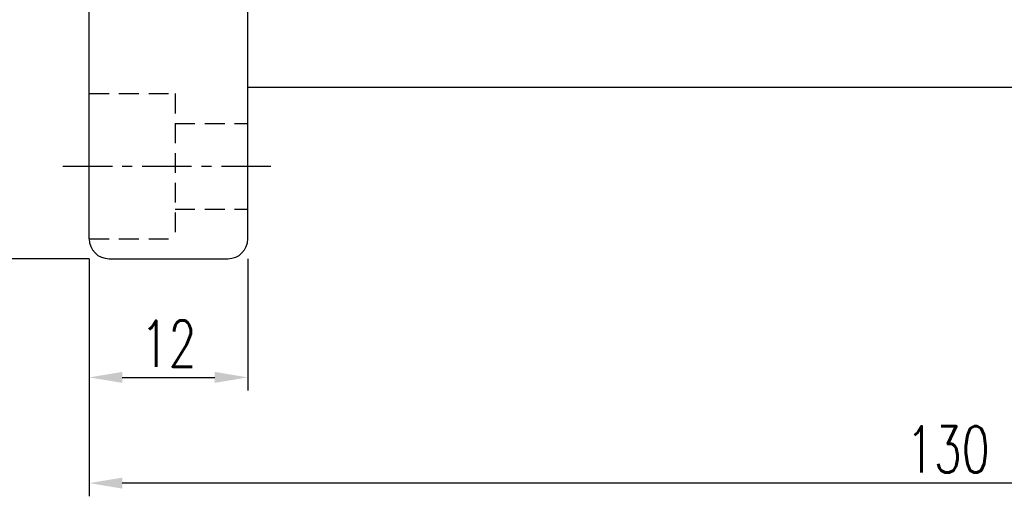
# Model space of a CAD drawing. Extents: x -172 to 880, y 28 to 165.
# Tile 2 of 51: x 730 to 805, y 58 to 94. Entities that reach past the tile are written whole.
import ezdxf

# ---------------------------------------------------------------- set-up
doc = ezdxf.new("R2010")
doc.units = 0
doc.header["$LTSCALE"] = 3
doc.header["$MEASUREMENT"] = 0
doc.header["$PDSIZE"] = -1
doc.linetypes.add('CENTER', pattern=[2, 1.25, -0.25, 0.25, -0.25])
doc.linetypes.add('DASHED', pattern=[0.75, 0.5, -0.25])
doc.layers.get('DEFPOINTS').update_dxf_attribs({"linetype": 'CONTINUOUS'})
for name, color, linetype in [('CL', 1, 'CENTER'), ('DIM', 4, 'CONTINUOUS'), ('HID', 2, 'DASHED'), ('OUT', 3, 'CONTINUOUS')]:
    doc.layers.add(name, color=color, linetype=linetype)
doc.styles.add('DIM-7', font='SIMPLEX.shx', dxfattribs={"width": 0.7, "bigfont": 'chineset.shx'})
doc.dimstyles.new('CNS', dxfattribs={"dimtxt": 3.5, "dimasz": 2.5, "dimexe": 1, "dimexo": 1.5, "dimgap": 0.09, "dimtad": 0, "dimdsep": 46, "dimtxsty": 'DIM-7', "dimcen": 0.09, "dimclrd": 1, "dimclre": 1, "dimclrt": 4, "dimadec": 0, "dimazin": 0, "dimtfac": 1, "dimtix": 1, "dimtmove": 2, "dimatfit": 3, "dimfxl": 1, "dimtvp": 0.971429, "dimtolj": 1, "dimarcsym": 0})

# ---------------------------------------------------------------- blocks, each defined once
blk = doc.blocks.new('*D7')
at = {"layer": 'DEFPOINTS', "color": 0, "transparency": 16777216}
for p in [(865.748, 90.372), (735.748, 77.062), (735.748, 58.883)]:
    blk.add_point(p, dxfattribs=at)
at = {"layer": 'DIM', "color": 0, "lineweight": -2, "transparency": 16777216}
for p, q in [((865.748, 88.872), (865.748, 57.883)), ((735.748, 75.562), (735.748, 57.883)), ((863.248, 58.883), (738.248, 58.883))]:
    blk.add_line(p, q, dxfattribs=at)
at = {"layer": 'DIM', "color": 0, "transparency": 16777216}
for points in [[(738.248, 59.299), (738.248, 58.466), (735.748, 58.883)], [(863.248, 59.299), (863.248, 58.466), (865.748, 58.883)]]:
    blk.add_solid(points, dxfattribs=at)
at = {"layer": 'DIM', "color": 0, "transparency": 16777216, "insert": (800.748, 61.433), "char_height": 3.5, "attachment_point": 5, "style": 'DIM-7'}
blk.add_mtext('\\A1;130', dxfattribs=at)
blk = doc.blocks.new('*D8')
at = {"layer": 'DEFPOINTS', "color": 0, "transparency": 16777216}
for p in [(725.912, 147.872), (737.248, 147.872), (737.248, 75.872)]:
    blk.add_point(p, dxfattribs=at)
at = {"layer": 'DIM', "color": 0, "lineweight": -2, "transparency": 16777216}
for p, q in [((735.748, 147.872), (724.912, 147.872)), ((725.912, 78.372), (725.912, 145.372)), ((735.748, 75.872), (724.912, 75.872))]:
    blk.add_line(p, q, dxfattribs=at)
at = {"layer": 'DIM', "color": 0, "transparency": 16777216}
for points in [[(725.495, 145.372), (726.329, 145.372), (725.912, 147.872)], [(725.495, 78.372), (726.329, 78.372), (725.912, 75.872)]]:
    blk.add_solid(points, dxfattribs=at)
at = {"layer": 'DIM', "color": 0, "transparency": 16777216, "insert": (723.362, 111.872), "char_height": 3.5, "attachment_point": 5, "rotation": 90, "style": 'DIM-7'}
blk.add_mtext('\\A1;%%C72', dxfattribs=at)
blk = doc.blocks.new('*D9')
at = {"layer": 'DEFPOINTS', "color": 0, "transparency": 16777216}
for p in [(735.748, 77.372), (747.748, 77.372), (747.748, 66.888)]:
    blk.add_point(p, dxfattribs=at)
at = {"layer": 'DIM', "color": 0, "lineweight": -2, "transparency": 16777216}
for p, q in [((735.748, 75.872), (735.748, 65.888)), ((747.748, 75.872), (747.748, 65.888)), ((738.248, 66.888), (745.248, 66.888))]:
    blk.add_line(p, q, dxfattribs=at)
at = {"layer": 'DIM', "color": 0, "transparency": 16777216}
for points in [[(738.248, 67.305), (738.248, 66.472), (735.748, 66.888)], [(745.248, 67.305), (745.248, 66.472), (747.748, 66.888)]]:
    blk.add_solid(points, dxfattribs=at)
at = {"layer": 'DIM', "color": 0, "transparency": 16777216, "insert": (741.748, 69.438), "char_height": 3.5, "attachment_point": 5, "style": 'DIM-7'}
blk.add_mtext('\\A1;12', dxfattribs=at)

msp = doc.modelspace()

# ---------------------------------------------------------------- linework, layer by layer
at = {"layer": 'CL', "color": 7}
msp.add_line((733.748, 82.872), (749.748, 82.872), dxfattribs=at)
at = {"layer": 'HID', "color": 7}
for p, q in [((735.748, 88.372), (742.248, 88.372)), ((742.248, 88.372), (742.248, 77.372)), ((742.248, 86.122), (747.748, 86.122)), ((742.248, 79.622), (747.748, 79.622)), ((735.748, 77.372), (742.248, 77.372))]:
    msp.add_line(p, q, dxfattribs=at)
at = {"layer": 'OUT', "color": 7}
for p, q in [((735.748, 77.372), (735.748, 146.372)), ((747.748, 77.372), (747.748, 146.372)), ((747.748, 88.872), (864.248, 88.872)), ((737.248, 75.872), (746.248, 75.872))]:
    msp.add_line(p, q, dxfattribs=at)
for centre, start, end in [((737.248, 77.372), 180, 270), ((746.248, 77.372), 270, 360)]:
    msp.add_arc(centre, 1.5, start, end, dxfattribs=at)

# ---------------------------------------------------------------- dimensions: what is measured, and where the dimension line sits
at = {"layer": 'DIM', "color": 7}
dim = msp.add_linear_dim(base=(725.912, 147.872), p1=(737.248, 75.872), p2=(737.248, 147.872), angle=90, text='%%C<>', dimstyle='CNS', override={"dimgap": 0.8, "dimtad": 1, "dimclrd": 0, "dimclre": 0, "dimclrt": 0, "dimtmove": 0}, dxfattribs=at)
dim.commit()
dim.dimension.update_dxf_attribs({"geometry": '*D8', "text_midpoint": (723.362, 111.872)})
dim = msp.add_linear_dim(base=(735.748, 58.883), p1=(865.748, 90.372), p2=(735.748, 77.062), dimstyle='CNS', override={"dimgap": 0.8, "dimtad": 1, "dimclrd": 0, "dimclre": 0, "dimclrt": 0, "dimtmove": 0}, dxfattribs=at)
dim.commit()
dim.dimension.update_dxf_attribs({"geometry": '*D7', "text_midpoint": (800.748, 61.433)})
dim = msp.add_linear_dim(base=(747.748, 66.888), p1=(735.748, 77.372), p2=(747.748, 77.372), dimstyle='CNS', override={"dimgap": 0.8, "dimtad": 1, "dimclrd": 0, "dimclre": 0, "dimclrt": 0, "dimtmove": 0}, dxfattribs=at)
dim.commit()
dim.dimension.update_dxf_attribs({"geometry": '*D9', "text_midpoint": (741.748, 66.888), "dimtype": 160})

doc.saveas('drawing.dxf')
